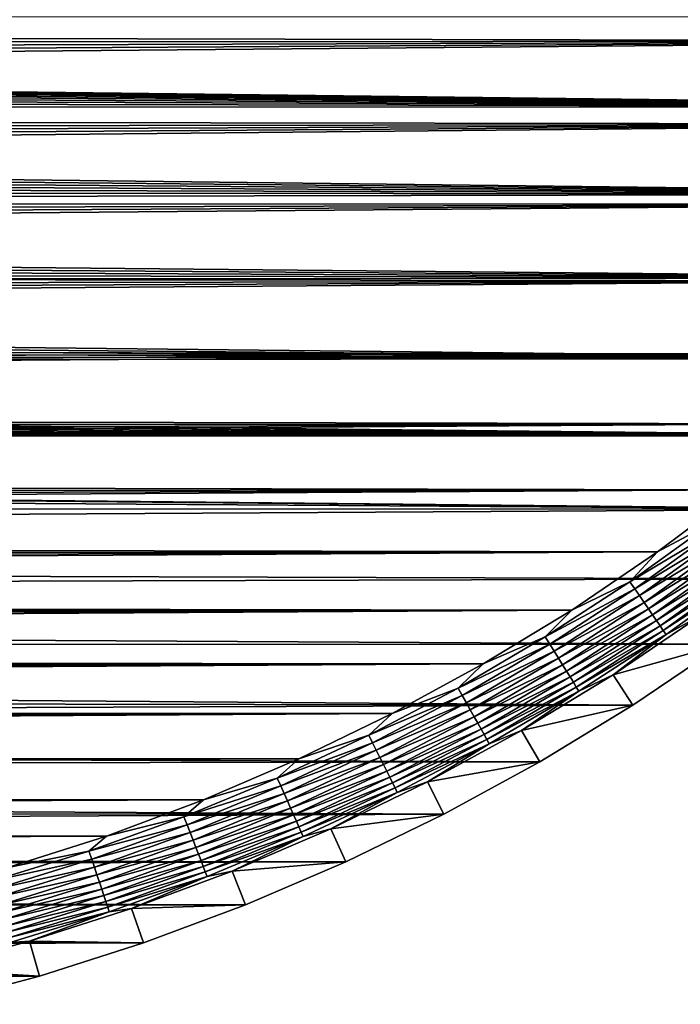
# Model space of a CAD drawing. Extents: x -255 to 255, y -598 to 598.
# Tile 23 of 201: x 158 to 196, y -594 to -537. Entities that reach past the tile are written whole.
import ezdxf

# ---------------------------------------------------------------- set-up
doc = ezdxf.new("R2010")
doc.units = 0
doc.header["$LTSCALE"] = 21.359881
for name, color, linetype in [('1', 7, 'CONTINUOUS'), ('19', 7, 'CONTINUOUS'), ('2', 7, 'CONTINUOUS'), ('50', 7, 'CONTINUOUS')]:
    doc.layers.add(name, color=color, linetype=linetype)

msp = doc.modelspace()

# ---------------------------------------------------------------- linework, layer by layer
at = {"layer": '1', "color": 7, "linetype": 'CONTINUOUS'}
for points in [[(233.823, -536.721), (230.264, -541.98), (-203.367, -536.781), (233.823, -536.721)], [(-203.367, -536.781), (230.264, -541.98), (-202.34, -537.048), (-203.367, -536.781)], [(-202.34, -537.048), (230.264, -541.98), (-201.339, -537.401), (-202.34, -537.048)], [(-201.339, -537.401), (230.264, -541.98), (-200.372, -537.838), (-201.339, -537.401)], [(-200.372, -537.838), (230.264, -541.98), (-199.446, -538.356), (-200.372, -537.838)], [(-199.446, -538.356), (230.264, -541.98), (-198.567, -538.95), (-199.446, -538.356)], [(-198.567, -538.95), (230.264, -541.98), (-197.742, -539.617), (-198.567, -538.95)], [(-197.742, -539.617), (230.264, -541.98), (-196.976, -540.351), (-197.742, -539.617)], [(-196.976, -540.351), (230.264, -541.98), (-196.275, -541.147), (-196.976, -540.351)], [(-196.275, -541.147), (230.264, -541.98), (-195.644, -542), (-196.275, -541.147)], [(230.264, -541.98), (226.459, -547.062), (-195.644, -542), (230.264, -541.98)], [(-195.644, -542), (226.459, -547.062), (-195.087, -542.904), (-195.644, -542)], [(-195.087, -542.904), (226.459, -547.062), (-194.61, -543.851), (-195.087, -542.904)], [(-194.61, -543.851), (226.459, -547.062), (-194.214, -544.836), (-194.61, -543.851)], [(-194.214, -544.836), (226.459, -547.062), (-193.903, -545.85), (-194.214, -544.836)], [(-193.903, -545.85), (226.459, -547.062), (-193.68, -546.887), (-193.903, -545.85)], [(-193.68, -546.887), (226.459, -547.062), (-193.545, -547.94), (-193.68, -546.887)], [(226.459, -547.062), (222.417, -551.958), (-193.545, -547.94), (226.459, -547.062)], [(-193.545, -547.94), (222.417, -551.958), (-193.5, -549), (-193.545, -547.94)], [(-193.5, -549), (222.417, -551.958), (-193.545, -550.06), (-193.5, -549)], [(-193.545, -550.06), (222.417, -551.958), (-193.68, -551.113), (-193.545, -550.06)], [(-193.68, -551.113), (222.417, -551.958), (-193.903, -552.15), (-193.68, -551.113)], [(222.417, -551.958), (218.146, -556.657), (-193.903, -552.15), (222.417, -551.958)], [(-193.903, -552.15), (218.146, -556.657), (-194.214, -553.164), (-193.903, -552.15)], [(-194.214, -553.164), (218.146, -556.657), (-194.61, -554.149), (-194.214, -553.164)], [(-194.61, -554.149), (218.146, -556.657), (-195.087, -555.096), (-194.61, -554.149)], [(-195.087, -555.096), (218.146, -556.657), (-195.644, -556), (-195.087, -555.096)], [(-195.644, -556), (218.146, -556.657), (-196.275, -556.853), (-195.644, -556)], [(-196.275, -556.853), (213.657, -561.146), (-196.976, -557.649), (-196.275, -556.853)], [(218.146, -556.657), (213.657, -561.146), (-196.275, -556.853), (218.146, -556.657)], [(-196.976, -557.649), (213.657, -561.146), (-197.742, -558.383), (-196.976, -557.649)], [(-197.742, -558.383), (213.657, -561.146), (-198.567, -559.05), (-197.742, -558.383)], [(-198.567, -559.05), (213.657, -561.146), (-199.446, -559.644), (-198.567, -559.05)], [(-199.446, -559.644), (213.657, -561.146), (-200.372, -560.162), (-199.446, -559.644)], [(-201.339, -560.599), (213.657, -561.146), (-202.34, -560.952), (-201.339, -560.599)], [(-200.372, -560.162), (213.657, -561.146), (-201.339, -560.599), (-200.372, -560.162)], [(-202.34, -560.952), (213.657, -561.146), (-203.367, -561.219), (-202.34, -560.952)], [(213.657, -561.146), (208.958, -565.417), (-203.367, -561.219), (213.657, -561.146)], [(208.958, -565.417), (-253.128, -562.373), (-206.531, -561.489), (208.958, -565.417)], [(-205.469, -561.489), (208.958, -565.417), (-206.531, -561.489), (-205.469, -561.489)], [(-204.412, -561.399), (208.958, -565.417), (-205.469, -561.489), (-204.412, -561.399)], [(-203.367, -561.219), (208.958, -565.417), (-204.412, -561.399), (-203.367, -561.219)], [(-252.212, -565.252), (-253.128, -562.373), (208.958, -565.417), (-252.212, -565.252)], [(-251.12, -568.069), (-252.212, -565.252), (208.958, -565.417), (-251.12, -568.069)], [(204.062, -569.459), (-251.12, -568.069), (208.958, -565.417), (204.062, -569.459)], [(-249.858, -570.813), (-251.12, -568.069), (204.062, -569.459), (-249.858, -570.813)], [(198.98, -573.264), (-249.858, -570.813), (204.062, -569.459), (198.98, -573.264)], [(-248.429, -573.475), (-249.858, -570.813), (198.98, -573.264), (-248.429, -573.475)], [(193.721, -576.823), (-248.429, -573.475), (198.98, -573.264), (193.721, -576.823)], [(-246.838, -576.043), (-248.429, -573.475), (193.721, -576.823), (-246.838, -576.043)], [(-245.093, -578.509), (-246.838, -576.043), (193.721, -576.823), (-245.093, -578.509)], [(188.3, -580.128), (-245.093, -578.509), (193.721, -576.823), (188.3, -580.128)], [(-243.199, -580.863), (-245.093, -578.509), (188.3, -580.128), (-243.199, -580.863)], [(182.727, -583.171), (-243.199, -580.863), (188.3, -580.128), (182.727, -583.171)], [(-241.164, -583.095), (-243.199, -580.863), (182.727, -583.171), (-241.164, -583.095)], [(-238.995, -585.198), (-241.164, -583.095), (182.727, -583.171), (-238.995, -585.198)], [(177.016, -585.945), (-238.995, -585.198), (182.727, -583.171), (177.016, -585.945)], [(-236.701, -587.164), (-238.995, -585.198), (177.016, -585.945), (-236.701, -587.164)], [(171.18, -588.444), (-236.701, -587.164), (177.016, -585.945), (171.18, -588.444)], [(-234.29, -588.984), (-236.701, -587.164), (171.18, -588.444), (-234.29, -588.984)], [(165.231, -590.663), (-234.29, -588.984), (171.18, -588.444), (165.231, -590.663)], [(-231.771, -590.653), (-234.29, -588.984), (165.231, -590.663), (-231.771, -590.653)], [(-229.155, -592.164), (-231.771, -590.653), (165.231, -590.663), (-229.155, -592.164)], [(159.183, -592.596), (-229.155, -592.164), (165.231, -590.663), (159.183, -592.596)], [(-226.451, -593.51), (-229.155, -592.164), (159.183, -592.596), (-226.451, -593.51)], [(153.05, -594.24), (-226.451, -593.51), (159.183, -592.596), (153.05, -594.24)]]:
    msp.add_3dface(points, dxfattribs=at)
at = {"layer": '19', "color": 7, "linetype": 'CONTINUOUS'}
for points in [[(192.581, -575.049, 4.231), (198.98, -573.264), (197.756, -571.546, 4.231), (192.581, -575.049, 4.231)], [(193.721, -576.823), (198.98, -573.264), (192.581, -575.049, 4.231), (193.721, -576.823)], [(187.245, -578.301, 4.231), (193.721, -576.823), (192.581, -575.049, 4.231), (187.245, -578.301, 4.231)], [(188.3, -580.128), (193.721, -576.823), (187.245, -578.301, 4.231), (188.3, -580.128)], [(181.761, -581.296, 4.231), (188.3, -580.128), (187.245, -578.301, 4.231), (181.761, -581.296, 4.231)], [(182.727, -583.171), (188.3, -580.128), (181.761, -581.296, 4.231), (182.727, -583.171)], [(176.14, -584.026, 4.231), (182.727, -583.171), (181.761, -581.296, 4.231), (176.14, -584.026, 4.231)], [(177.016, -585.945), (182.727, -583.171), (176.14, -584.026, 4.231), (177.016, -585.945)], [(170.396, -586.486, 4.231), (177.016, -585.945), (176.14, -584.026, 4.231), (170.396, -586.486, 4.231)], [(171.18, -588.444), (177.016, -585.945), (170.396, -586.486, 4.231), (171.18, -588.444)], [(164.541, -588.67, 4.231), (171.18, -588.444), (170.396, -586.486, 4.231), (164.541, -588.67, 4.231)], [(158.589, -590.572, 4.231), (165.231, -590.663), (164.541, -588.67, 4.231), (158.589, -590.572, 4.231)], [(165.231, -590.663), (171.18, -588.444), (164.541, -588.67, 4.231), (165.231, -590.663)], [(152.553, -592.19, 4.231), (159.183, -592.596), (158.589, -590.572, 4.231), (152.553, -592.19, 4.231)], [(159.183, -592.596), (165.231, -590.663), (158.589, -590.572, 4.231), (159.183, -592.596)], [(153.05, -594.24), (159.183, -592.596), (152.553, -592.19, 4.231), (153.05, -594.24)]]:
    msp.add_3dface(points, dxfattribs=at)
at = {"layer": '2', "color": 7, "linetype": 'CONTINUOUS'}
for points in [[(224.901, -538.16, 7), (228.284, -533.162, 7), (-246.73, -537.102, 7), (224.901, -538.16, 7)], [(-246.73, -537.102, 7), (228.284, -533.162, 7), (-246.337, -535.827, 7), (-246.73, -537.102, 7)], [(-247.082, -538.389, 7), (224.901, -538.16, 7), (-246.73, -537.102, 7), (-247.082, -538.389, 7)], [(221.284, -542.992, 7), (224.901, -538.16, 7), (-247.893, -542.307, 7), (221.284, -542.992, 7)], [(-247.893, -542.307, 7), (224.901, -538.16, 7), (-247.664, -540.993, 7), (-247.893, -542.307, 7)], [(-247.664, -540.993, 7), (224.901, -538.16, 7), (-247.393, -539.686, 7), (-247.664, -540.993, 7)], [(-247.393, -539.686, 7), (224.901, -538.16, 7), (-247.082, -538.389, 7), (-247.393, -539.686, 7)], [(-248.081, -543.628, 7), (221.284, -542.992, 7), (-247.893, -542.307, 7), (-248.081, -543.628, 7)], [(217.441, -547.647, 7), (221.284, -542.992, 7), (-248.395, -547.616, 7), (217.441, -547.647, 7)], [(-248.395, -547.616, 7), (221.284, -542.992, 7), (-248.332, -546.284, 7), (-248.395, -547.616, 7)], [(-248.332, -546.284, 7), (221.284, -542.992, 7), (-248.227, -544.954, 7), (-248.332, -546.284, 7)], [(-248.227, -544.954, 7), (221.284, -542.992, 7), (-248.081, -543.628, 7), (-248.227, -544.954, 7)], [(-248.416, -548.95, 7), (217.441, -547.647, 7), (-248.395, -547.616, 7), (-248.416, -548.95, 7)], [(-248.395, -550.284, 7), (217.441, -547.647, 7), (-248.416, -548.95, 7), (-248.395, -550.284, 7)], [(-248.332, -551.616, 7), (217.441, -547.647, 7), (-248.395, -550.284, 7), (-248.332, -551.616, 7)], [(213.381, -552.113, 7), (217.441, -547.647, 7), (-248.332, -551.616, 7), (213.381, -552.113, 7)], [(-248.227, -552.946, 7), (213.381, -552.113, 7), (-248.332, -551.616, 7), (-248.227, -552.946, 7)], [(-248.081, -554.272, 7), (213.381, -552.113, 7), (-248.227, -552.946, 7), (-248.081, -554.272, 7)], [(-247.893, -555.593, 7), (213.381, -552.113, 7), (-248.081, -554.272, 7), (-247.893, -555.593, 7)], [(209.113, -556.381, 7), (213.381, -552.113, 7), (-247.893, -555.593, 7), (209.113, -556.381, 7)], [(-247.664, -556.907, 7), (209.113, -556.381, 7), (-247.893, -555.593, 7), (-247.664, -556.907, 7)], [(-247.393, -558.214, 7), (209.113, -556.381, 7), (-247.664, -556.907, 7), (-247.393, -558.214, 7)], [(-247.082, -559.511, 7), (209.113, -556.381, 7), (-247.393, -558.214, 7), (-247.082, -559.511, 7)], [(204.647, -560.441, 7), (209.113, -556.381, 7), (-247.082, -559.511, 7), (204.647, -560.441, 7)], [(-246.73, -560.798, 7), (204.647, -560.441, 7), (-247.082, -559.511, 7), (-246.73, -560.798, 7)], [(-246.337, -562.073, 7), (204.647, -560.441, 7), (-246.73, -560.798, 7), (-246.337, -562.073, 7)], [(-245.905, -563.335, 7), (204.647, -560.441, 7), (-246.337, -562.073, 7), (-245.905, -563.335, 7)], [(199.992, -564.284, 7), (204.647, -560.441, 7), (-245.905, -563.335, 7), (199.992, -564.284, 7)], [(-245.434, -564.583, 7), (199.992, -564.284, 7), (-245.905, -563.335, 7), (-245.434, -564.583, 7)], [(-244.923, -565.815, 7), (199.992, -564.284, 7), (-245.434, -564.583, 7), (-244.923, -565.815, 7)], [(-244.374, -567.031, 7), (199.992, -564.284, 7), (-244.923, -565.815, 7), (-244.374, -567.031, 7)], [(195.16, -567.901, 7), (199.992, -564.284, 7), (-244.374, -567.031, 7), (195.16, -567.901, 7)], [(-243.787, -568.229, 7), (195.16, -567.901, 7), (-244.374, -567.031, 7), (-243.787, -568.229, 7)], [(-243.163, -569.408, 7), (195.16, -567.901, 7), (-243.787, -568.229, 7), (-243.163, -569.408, 7)], [(-242.502, -570.567, 7), (195.16, -567.901, 7), (-243.163, -569.408, 7), (-242.502, -570.567, 7)], [(190.162, -571.284, 7), (195.16, -567.901, 7), (-242.502, -570.567, 7), (190.162, -571.284, 7)], [(-241.805, -571.704, 7), (190.162, -571.284, 7), (-242.502, -570.567, 7), (-241.805, -571.704, 7)], [(-241.073, -572.819, 7), (190.162, -571.284, 7), (-241.805, -571.704, 7), (-241.073, -572.819, 7)], [(-240.306, -573.911, 7), (190.162, -571.284, 7), (-241.073, -572.819, 7), (-240.306, -573.911, 7)], [(185.008, -574.426, 7), (190.162, -571.284, 7), (-240.306, -573.911, 7), (185.008, -574.426, 7)], [(-239.505, -574.978, 7), (185.008, -574.426, 7), (-240.306, -573.911, 7), (-239.505, -574.978, 7)], [(-238.67, -576.019, 7), (185.008, -574.426, 7), (-239.505, -574.978, 7), (-238.67, -576.019, 7)], [(-237.804, -577.033, 7), (185.008, -574.426, 7), (-238.67, -576.019, 7), (-237.804, -577.033, 7)], [(179.71, -577.318, 7), (185.008, -574.426, 7), (-237.804, -577.033, 7), (179.71, -577.318, 7)], [(-236.906, -578.02, 7), (179.71, -577.318, 7), (-237.804, -577.033, 7), (-236.906, -578.02, 7)], [(-235.978, -578.978, 7), (179.71, -577.318, 7), (-236.906, -578.02, 7), (-235.978, -578.978, 7)], [(-235.02, -579.906, 7), (179.71, -577.318, 7), (-235.978, -578.978, 7), (-235.02, -579.906, 7)], [(174.281, -579.956, 7), (179.71, -577.318, 7), (-235.02, -579.906, 7), (174.281, -579.956, 7)], [(-234.033, -580.804, 7), (174.281, -579.956, 7), (-235.02, -579.906, 7), (-234.033, -580.804, 7)], [(-233.019, -581.671, 7), (174.281, -579.956, 7), (-234.033, -580.804, 7), (-233.019, -581.671, 7)], [(168.733, -582.332, 7), (174.281, -579.956, 7), (-233.019, -581.671, 7), (168.733, -582.332, 7)], [(-231.978, -582.505, 7), (168.733, -582.332, 7), (-233.019, -581.671, 7), (-231.978, -582.505, 7)], [(-230.911, -583.306, 7), (168.733, -582.332, 7), (-231.978, -582.505, 7), (-230.911, -583.306, 7)], [(-229.819, -584.073, 7), (168.733, -582.332, 7), (-230.911, -583.306, 7), (-229.819, -584.073, 7)], [(163.077, -584.441, 7), (168.733, -582.332, 7), (-229.819, -584.073, 7), (163.077, -584.441, 7)], [(-228.704, -584.805, 7), (163.077, -584.441, 7), (-229.819, -584.073, 7), (-228.704, -584.805, 7)], [(-227.567, -585.502, 7), (163.077, -584.441, 7), (-228.704, -584.805, 7), (-227.567, -585.502, 7)], [(-226.408, -586.163, 7), (163.077, -584.441, 7), (-227.567, -585.502, 7), (-226.408, -586.163, 7)], [(157.328, -586.279, 7), (163.077, -584.441, 7), (-226.408, -586.163, 7), (157.328, -586.279, 7)]]:
    msp.add_3dface(points, dxfattribs=at)
at = {"layer": '50', "color": 7, "linetype": 'CONTINUOUS'}
for points in [[(199.992, -564.284, 7), (195.16, -567.901, 7), (198.324, -566.199, 6.975), (199.992, -564.284, 7)], [(198.324, -566.199, 6.975), (195.16, -567.901, 7), (193.55, -569.634, 6.975), (198.324, -566.199, 6.975)], [(198.324, -566.199, 6.975), (193.55, -569.634, 6.975), (198.624, -566.597, 6.9), (198.324, -566.199, 6.975)], [(198.624, -566.597, 6.9), (193.55, -569.634, 6.975), (193.832, -570.045, 6.9), (198.624, -566.597, 6.9)], [(198.624, -566.597, 6.9), (193.832, -570.045, 6.9), (198.919, -566.986, 6.774), (198.624, -566.597, 6.9)], [(198.919, -566.986, 6.774), (193.832, -570.045, 6.9), (194.107, -570.448, 6.774), (198.919, -566.986, 6.774)], [(198.919, -566.986, 6.774), (194.107, -570.448, 6.774), (199.204, -567.364, 6.601), (198.919, -566.986, 6.774)], [(199.204, -567.364, 6.601), (194.107, -570.448, 6.774), (194.375, -570.838, 6.601), (199.204, -567.364, 6.601)], [(199.204, -567.364, 6.601), (194.375, -570.838, 6.601), (199.477, -567.726, 6.38), (199.204, -567.364, 6.601)], [(195.16, -567.901, 7), (190.162, -571.284, 7), (193.55, -569.634, 6.975), (195.16, -567.901, 7)], [(199.477, -567.726, 6.38), (194.375, -570.838, 6.601), (194.631, -571.212, 6.38), (199.477, -567.726, 6.38)], [(199.477, -567.726, 6.38), (194.631, -571.212, 6.38), (199.735, -568.068, 6.115), (199.477, -567.726, 6.38)], [(199.735, -568.068, 6.115), (194.631, -571.212, 6.38), (194.873, -571.566, 6.115), (199.735, -568.068, 6.115)], [(199.735, -568.068, 6.115), (194.873, -571.566, 6.115), (199.976, -568.387, 5.808), (199.735, -568.068, 6.115)], [(199.976, -568.387, 5.808), (194.873, -571.566, 6.115), (195.099, -571.896, 5.808), (199.976, -568.387, 5.808)], [(199.976, -568.387, 5.808), (195.099, -571.896, 5.808), (200.197, -568.68, 5.463), (199.976, -568.387, 5.808)], [(200.197, -568.68, 5.463), (195.099, -571.896, 5.808), (195.307, -572.199, 5.463), (200.197, -568.68, 5.463)], [(200.197, -568.68, 5.463), (195.307, -572.199, 5.463), (200.396, -568.943, 5.082), (200.197, -568.68, 5.463)], [(200.396, -568.943, 5.082), (195.307, -572.199, 5.463), (195.493, -572.471, 5.082), (200.396, -568.943, 5.082)], [(200.396, -568.943, 5.082), (195.493, -572.471, 5.082), (200.571, -569.175, 4.67), (200.396, -568.943, 5.082)], [(200.571, -569.175, 4.67), (195.493, -572.471, 5.082), (195.657, -572.71, 4.67), (200.571, -569.175, 4.67)], [(197.756, -571.546, 4.231), (200.571, -569.175, 4.67), (195.657, -572.71, 4.67), (197.756, -571.546, 4.231)], [(193.55, -569.634, 6.975), (190.162, -571.284, 7), (188.622, -572.845, 6.975), (193.55, -569.634, 6.975)], [(193.55, -569.634, 6.975), (188.622, -572.845, 6.975), (193.832, -570.045, 6.9), (193.55, -569.634, 6.975)], [(193.832, -570.045, 6.9), (188.622, -572.845, 6.975), (188.885, -573.268, 6.9), (193.832, -570.045, 6.9)], [(193.832, -570.045, 6.9), (188.885, -573.268, 6.9), (194.107, -570.448, 6.774), (193.832, -570.045, 6.9)], [(194.107, -570.448, 6.774), (188.885, -573.268, 6.9), (189.142, -573.684, 6.774), (194.107, -570.448, 6.774)], [(194.107, -570.448, 6.774), (189.142, -573.684, 6.774), (194.375, -570.838, 6.601), (194.107, -570.448, 6.774)], [(194.375, -570.838, 6.601), (189.142, -573.684, 6.774), (189.391, -574.086, 6.601), (194.375, -570.838, 6.601)], [(194.375, -570.838, 6.601), (189.391, -574.086, 6.601), (194.631, -571.212, 6.38), (194.375, -570.838, 6.601)], [(190.162, -571.284, 7), (185.008, -574.426, 7), (188.622, -572.845, 6.975), (190.162, -571.284, 7)], [(194.631, -571.212, 6.38), (189.391, -574.086, 6.601), (189.629, -574.471, 6.38), (194.631, -571.212, 6.38)], [(194.631, -571.212, 6.38), (189.629, -574.471, 6.38), (194.873, -571.566, 6.115), (194.631, -571.212, 6.38)], [(194.873, -571.566, 6.115), (189.629, -574.471, 6.38), (189.855, -574.836, 6.115), (194.873, -571.566, 6.115)], [(194.873, -571.566, 6.115), (189.855, -574.836, 6.115), (195.099, -571.896, 5.808), (194.873, -571.566, 6.115)], [(195.099, -571.896, 5.808), (189.855, -574.836, 6.115), (190.066, -575.176, 5.808), (195.099, -571.896, 5.808)], [(195.099, -571.896, 5.808), (190.066, -575.176, 5.808), (195.307, -572.199, 5.463), (195.099, -571.896, 5.808)], [(192.581, -575.049, 4.231), (197.756, -571.546, 4.231), (195.657, -572.71, 4.67), (192.581, -575.049, 4.231)], [(195.307, -572.199, 5.463), (190.066, -575.176, 5.808), (190.259, -575.488, 5.463), (195.307, -572.199, 5.463)], [(195.307, -572.199, 5.463), (190.259, -575.488, 5.463), (195.493, -572.471, 5.082), (195.307, -572.199, 5.463)], [(195.493, -572.471, 5.082), (190.259, -575.488, 5.463), (190.433, -575.769, 5.082), (195.493, -572.471, 5.082)], [(195.493, -572.471, 5.082), (190.433, -575.769, 5.082), (195.657, -572.71, 4.67), (195.493, -572.471, 5.082)], [(188.622, -572.845, 6.975), (185.008, -574.426, 7), (183.552, -575.825, 6.975), (188.622, -572.845, 6.975)], [(188.622, -572.845, 6.975), (183.552, -575.825, 6.975), (188.885, -573.268, 6.9), (188.622, -572.845, 6.975)], [(195.657, -572.71, 4.67), (190.433, -575.769, 5.082), (190.585, -576.015, 4.67), (195.657, -572.71, 4.67)], [(192.581, -575.049, 4.231), (195.657, -572.71, 4.67), (190.585, -576.015, 4.67), (192.581, -575.049, 4.231)], [(188.885, -573.268, 6.9), (183.552, -575.825, 6.975), (183.794, -576.26, 6.9), (188.885, -573.268, 6.9)], [(188.885, -573.268, 6.9), (183.794, -576.26, 6.9), (189.142, -573.684, 6.774), (188.885, -573.268, 6.9)], [(189.142, -573.684, 6.774), (183.794, -576.26, 6.9), (184.032, -576.687, 6.774), (189.142, -573.684, 6.774)], [(189.142, -573.684, 6.774), (184.032, -576.687, 6.774), (189.391, -574.086, 6.601), (189.142, -573.684, 6.774)], [(189.391, -574.086, 6.601), (184.032, -576.687, 6.774), (184.262, -577.1, 6.601), (189.391, -574.086, 6.601)], [(189.391, -574.086, 6.601), (184.262, -577.1, 6.601), (189.629, -574.471, 6.38), (189.391, -574.086, 6.601)], [(185.008, -574.426, 7), (179.71, -577.318, 7), (183.552, -575.825, 6.975), (185.008, -574.426, 7)], [(189.629, -574.471, 6.38), (184.262, -577.1, 6.601), (184.483, -577.496, 6.38), (189.629, -574.471, 6.38)], [(189.629, -574.471, 6.38), (184.483, -577.496, 6.38), (189.855, -574.836, 6.115), (189.629, -574.471, 6.38)], [(189.855, -574.836, 6.115), (184.483, -577.496, 6.38), (184.691, -577.87, 6.115), (189.855, -574.836, 6.115)], [(189.855, -574.836, 6.115), (184.691, -577.87, 6.115), (190.066, -575.176, 5.808), (189.855, -574.836, 6.115)], [(190.066, -575.176, 5.808), (184.691, -577.87, 6.115), (184.886, -578.22, 5.808), (190.066, -575.176, 5.808)], [(190.066, -575.176, 5.808), (184.886, -578.22, 5.808), (190.259, -575.488, 5.463), (190.066, -575.176, 5.808)], [(190.259, -575.488, 5.463), (184.886, -578.22, 5.808), (185.064, -578.54, 5.463), (190.259, -575.488, 5.463)], [(190.259, -575.488, 5.463), (185.064, -578.54, 5.463), (190.433, -575.769, 5.082), (190.259, -575.488, 5.463)], [(187.245, -578.301, 4.231), (192.581, -575.049, 4.231), (190.585, -576.015, 4.67), (187.245, -578.301, 4.231)], [(183.552, -575.825, 6.975), (179.71, -577.318, 7), (178.349, -578.567, 6.975), (183.552, -575.825, 6.975)], [(183.552, -575.825, 6.975), (178.349, -578.567, 6.975), (183.794, -576.26, 6.9), (183.552, -575.825, 6.975)], [(190.433, -575.769, 5.082), (185.064, -578.54, 5.463), (185.225, -578.829, 5.082), (190.433, -575.769, 5.082)], [(190.433, -575.769, 5.082), (185.225, -578.829, 5.082), (190.585, -576.015, 4.67), (190.433, -575.769, 5.082)], [(190.585, -576.015, 4.67), (185.225, -578.829, 5.082), (185.366, -579.082, 4.67), (190.585, -576.015, 4.67)], [(187.245, -578.301, 4.231), (190.585, -576.015, 4.67), (185.366, -579.082, 4.67), (187.245, -578.301, 4.231)], [(183.794, -576.26, 6.9), (178.349, -578.567, 6.975), (178.571, -579.013, 6.9), (183.794, -576.26, 6.9)], [(183.794, -576.26, 6.9), (178.571, -579.013, 6.9), (184.032, -576.687, 6.774), (183.794, -576.26, 6.9)], [(184.032, -576.687, 6.774), (178.571, -579.013, 6.9), (178.789, -579.45, 6.774), (184.032, -576.687, 6.774)], [(184.032, -576.687, 6.774), (178.789, -579.45, 6.774), (184.262, -577.1, 6.601), (184.032, -576.687, 6.774)], [(184.262, -577.1, 6.601), (178.789, -579.45, 6.774), (179, -579.874, 6.601), (184.262, -577.1, 6.601)], [(184.262, -577.1, 6.601), (179, -579.874, 6.601), (184.483, -577.496, 6.38), (184.262, -577.1, 6.601)], [(179.71, -577.318, 7), (174.281, -579.956, 7), (178.349, -578.567, 6.975), (179.71, -577.318, 7)], [(184.483, -577.496, 6.38), (179, -579.874, 6.601), (179.202, -580.28, 6.38), (184.483, -577.496, 6.38)], [(184.483, -577.496, 6.38), (179.202, -580.28, 6.38), (184.691, -577.87, 6.115), (184.483, -577.496, 6.38)], [(184.691, -577.87, 6.115), (179.202, -580.28, 6.38), (179.393, -580.663, 6.115), (184.691, -577.87, 6.115)], [(184.691, -577.87, 6.115), (179.393, -580.663, 6.115), (184.886, -578.22, 5.808), (184.691, -577.87, 6.115)], [(184.886, -578.22, 5.808), (179.393, -580.663, 6.115), (179.571, -581.021, 5.808), (184.886, -578.22, 5.808)], [(184.886, -578.22, 5.808), (179.571, -581.021, 5.808), (185.064, -578.54, 5.463), (184.886, -578.22, 5.808)], [(181.761, -581.296, 4.231), (187.245, -578.301, 4.231), (185.366, -579.082, 4.67), (181.761, -581.296, 4.231)], [(178.349, -578.567, 6.975), (174.281, -579.956, 7), (173.025, -581.066, 6.975), (178.349, -578.567, 6.975)], [(178.349, -578.567, 6.975), (173.025, -581.066, 6.975), (178.571, -579.013, 6.9), (178.349, -578.567, 6.975)], [(185.064, -578.54, 5.463), (179.571, -581.021, 5.808), (179.734, -581.35, 5.463), (185.064, -578.54, 5.463)], [(185.064, -578.54, 5.463), (179.734, -581.35, 5.463), (185.225, -578.829, 5.082), (185.064, -578.54, 5.463)], [(185.225, -578.829, 5.082), (179.734, -581.35, 5.463), (179.882, -581.645, 5.082), (185.225, -578.829, 5.082)], [(185.225, -578.829, 5.082), (179.882, -581.645, 5.082), (185.366, -579.082, 4.67), (185.225, -578.829, 5.082)], [(178.571, -579.013, 6.9), (173.025, -581.066, 6.975), (173.226, -581.522, 6.9), (178.571, -579.013, 6.9)], [(178.571, -579.013, 6.9), (173.226, -581.522, 6.9), (178.789, -579.45, 6.774), (178.571, -579.013, 6.9)], [(178.789, -579.45, 6.774), (173.226, -581.522, 6.9), (173.423, -581.969, 6.774), (178.789, -579.45, 6.774)], [(178.789, -579.45, 6.774), (173.423, -581.969, 6.774), (179, -579.874, 6.601), (178.789, -579.45, 6.774)], [(185.366, -579.082, 4.67), (179.882, -581.645, 5.082), (180.011, -581.905, 4.67), (185.366, -579.082, 4.67)], [(181.761, -581.296, 4.231), (185.366, -579.082, 4.67), (180.011, -581.905, 4.67), (181.761, -581.296, 4.231)], [(174.281, -579.956, 7), (168.733, -582.332, 7), (173.025, -581.066, 6.975), (174.281, -579.956, 7)], [(179, -579.874, 6.601), (173.423, -581.969, 6.774), (173.615, -582.402, 6.601), (179, -579.874, 6.601)], [(179, -579.874, 6.601), (173.615, -582.402, 6.601), (179.202, -580.28, 6.38), (179, -579.874, 6.601)], [(179.202, -580.28, 6.38), (173.615, -582.402, 6.601), (173.798, -582.816, 6.38), (179.202, -580.28, 6.38)], [(179.202, -580.28, 6.38), (173.798, -582.816, 6.38), (179.393, -580.663, 6.115), (179.202, -580.28, 6.38)], [(179.393, -580.663, 6.115), (173.798, -582.816, 6.38), (173.971, -583.209, 6.115), (179.393, -580.663, 6.115)], [(179.393, -580.663, 6.115), (173.971, -583.209, 6.115), (179.571, -581.021, 5.808), (179.393, -580.663, 6.115)], [(173.025, -581.066, 6.975), (168.733, -582.332, 7), (167.591, -583.317, 6.975), (173.025, -581.066, 6.975)], [(173.025, -581.066, 6.975), (167.591, -583.317, 6.975), (173.226, -581.522, 6.9), (173.025, -581.066, 6.975)], [(179.571, -581.021, 5.808), (173.971, -583.209, 6.115), (174.132, -583.574, 5.808), (179.571, -581.021, 5.808)], [(179.571, -581.021, 5.808), (174.132, -583.574, 5.808), (179.734, -581.35, 5.463), (179.571, -581.021, 5.808)], [(173.226, -581.522, 6.9), (167.591, -583.317, 6.975), (167.771, -583.782, 6.9), (173.226, -581.522, 6.9)], [(173.226, -581.522, 6.9), (167.771, -583.782, 6.9), (173.423, -581.969, 6.774), (173.226, -581.522, 6.9)], [(179.734, -581.35, 5.463), (174.132, -583.574, 5.808), (174.281, -583.91, 5.463), (179.734, -581.35, 5.463)], [(179.734, -581.35, 5.463), (174.281, -583.91, 5.463), (179.882, -581.645, 5.082), (179.734, -581.35, 5.463)], [(179.882, -581.645, 5.082), (174.281, -583.91, 5.463), (174.414, -584.212, 5.082), (179.882, -581.645, 5.082)], [(179.882, -581.645, 5.082), (174.414, -584.212, 5.082), (180.011, -581.905, 4.67), (179.882, -581.645, 5.082)], [(176.14, -584.026, 4.231), (181.761, -581.296, 4.231), (180.011, -581.905, 4.67), (176.14, -584.026, 4.231)], [(168.733, -582.332, 7), (163.077, -584.441, 7), (167.591, -583.317, 6.975), (168.733, -582.332, 7)], [(173.423, -581.969, 6.774), (167.771, -583.782, 6.9), (167.948, -584.237, 6.774), (173.423, -581.969, 6.774)], [(173.423, -581.969, 6.774), (167.948, -584.237, 6.774), (173.615, -582.402, 6.601), (173.423, -581.969, 6.774)], [(173.615, -582.402, 6.601), (167.948, -584.237, 6.774), (168.119, -584.678, 6.601), (173.615, -582.402, 6.601)], [(173.615, -582.402, 6.601), (168.119, -584.678, 6.601), (173.798, -582.816, 6.38), (173.615, -582.402, 6.601)], [(180.011, -581.905, 4.67), (174.414, -584.212, 5.082), (174.531, -584.478, 4.67), (180.011, -581.905, 4.67)], [(176.14, -584.026, 4.231), (180.011, -581.905, 4.67), (174.531, -584.478, 4.67), (176.14, -584.026, 4.231)], [(173.798, -582.816, 6.38), (168.119, -584.678, 6.601), (168.282, -585.101, 6.38), (173.798, -582.816, 6.38)], [(173.798, -582.816, 6.38), (168.282, -585.101, 6.38), (173.971, -583.209, 6.115), (173.798, -582.816, 6.38)], [(167.591, -583.317, 6.975), (163.077, -584.441, 7), (162.059, -585.314, 6.975), (167.591, -583.317, 6.975)], [(167.591, -583.317, 6.975), (162.059, -585.314, 6.975), (167.771, -583.782, 6.9), (167.591, -583.317, 6.975)], [(173.971, -583.209, 6.115), (168.282, -585.101, 6.38), (168.437, -585.501, 6.115), (173.971, -583.209, 6.115)], [(173.971, -583.209, 6.115), (168.437, -585.501, 6.115), (174.132, -583.574, 5.808), (173.971, -583.209, 6.115)], [(167.771, -583.782, 6.9), (162.059, -585.314, 6.975), (162.218, -585.787, 6.9), (167.771, -583.782, 6.9)], [(167.771, -583.782, 6.9), (162.218, -585.787, 6.9), (167.948, -584.237, 6.774), (167.771, -583.782, 6.9)], [(174.132, -583.574, 5.808), (168.437, -585.501, 6.115), (168.582, -585.874, 5.808), (174.132, -583.574, 5.808)], [(174.132, -583.574, 5.808), (168.582, -585.874, 5.808), (174.281, -583.91, 5.463), (174.132, -583.574, 5.808)], [(174.281, -583.91, 5.463), (168.582, -585.874, 5.808), (168.714, -586.216, 5.463), (174.281, -583.91, 5.463)], [(174.281, -583.91, 5.463), (168.714, -586.216, 5.463), (174.414, -584.212, 5.082), (174.281, -583.91, 5.463)], [(170.396, -586.486, 4.231), (176.14, -584.026, 4.231), (174.531, -584.478, 4.67), (170.396, -586.486, 4.231)], [(163.077, -584.441, 7), (157.328, -586.279, 7), (162.059, -585.314, 6.975), (163.077, -584.441, 7)], [(167.948, -584.237, 6.774), (162.218, -585.787, 6.9), (162.373, -586.25, 6.774), (167.948, -584.237, 6.774)], [(167.948, -584.237, 6.774), (162.373, -586.25, 6.774), (168.119, -584.678, 6.601), (167.948, -584.237, 6.774)], [(168.119, -584.678, 6.601), (162.373, -586.25, 6.774), (162.523, -586.698, 6.601), (168.119, -584.678, 6.601)], [(168.119, -584.678, 6.601), (162.523, -586.698, 6.601), (168.282, -585.101, 6.38), (168.119, -584.678, 6.601)], [(174.414, -584.212, 5.082), (168.714, -586.216, 5.463), (168.833, -586.524, 5.082), (174.414, -584.212, 5.082)], [(174.414, -584.212, 5.082), (168.833, -586.524, 5.082), (174.531, -584.478, 4.67), (174.414, -584.212, 5.082)], [(174.531, -584.478, 4.67), (168.833, -586.524, 5.082), (168.938, -586.794, 4.67), (174.531, -584.478, 4.67)], [(170.396, -586.486, 4.231), (174.531, -584.478, 4.67), (168.938, -586.794, 4.67), (170.396, -586.486, 4.231)], [(168.282, -585.101, 6.38), (162.523, -586.698, 6.601), (162.667, -587.128, 6.38), (168.282, -585.101, 6.38)], [(168.282, -585.101, 6.38), (162.667, -587.128, 6.38), (168.437, -585.501, 6.115), (168.282, -585.101, 6.38)], [(162.059, -585.314, 6.975), (157.328, -586.279, 7), (156.441, -587.054, 6.975), (162.059, -585.314, 6.975)], [(162.059, -585.314, 6.975), (156.441, -587.054, 6.975), (162.218, -585.787, 6.9), (162.059, -585.314, 6.975)], [(162.218, -585.787, 6.9), (156.441, -587.054, 6.975), (156.578, -587.533, 6.9), (162.218, -585.787, 6.9)], [(162.218, -585.787, 6.9), (156.578, -587.533, 6.9), (162.373, -586.25, 6.774), (162.218, -585.787, 6.9)], [(168.437, -585.501, 6.115), (162.667, -587.128, 6.38), (162.804, -587.535, 6.115), (168.437, -585.501, 6.115)], [(168.437, -585.501, 6.115), (162.804, -587.535, 6.115), (168.582, -585.874, 5.808), (168.437, -585.501, 6.115)], [(162.373, -586.25, 6.774), (156.578, -587.533, 6.9), (156.711, -588.003, 6.774), (162.373, -586.25, 6.774)], [(162.373, -586.25, 6.774), (156.711, -588.003, 6.774), (162.523, -586.698, 6.601), (162.373, -586.25, 6.774)], [(168.582, -585.874, 5.808), (162.804, -587.535, 6.115), (162.931, -587.914, 5.808), (168.582, -585.874, 5.808)], [(168.582, -585.874, 5.808), (162.931, -587.914, 5.808), (168.714, -586.216, 5.463), (168.582, -585.874, 5.808)], [(168.714, -586.216, 5.463), (162.931, -587.914, 5.808), (163.047, -588.262, 5.463), (168.714, -586.216, 5.463)], [(168.714, -586.216, 5.463), (163.047, -588.262, 5.463), (168.833, -586.524, 5.082), (168.714, -586.216, 5.463)], [(162.523, -586.698, 6.601), (156.711, -588.003, 6.774), (156.841, -588.458, 6.601), (162.523, -586.698, 6.601)], [(162.523, -586.698, 6.601), (156.841, -588.458, 6.601), (162.667, -587.128, 6.38), (162.523, -586.698, 6.601)], [(168.833, -586.524, 5.082), (163.047, -588.262, 5.463), (163.152, -588.575, 5.082), (168.833, -586.524, 5.082)], [(168.833, -586.524, 5.082), (163.152, -588.575, 5.082), (168.938, -586.794, 4.67), (168.833, -586.524, 5.082)], [(168.938, -586.794, 4.67), (163.152, -588.575, 5.082), (163.244, -588.85, 4.67), (168.938, -586.794, 4.67)], [(164.541, -588.67, 4.231), (168.938, -586.794, 4.67), (163.244, -588.85, 4.67), (164.541, -588.67, 4.231)], [(164.541, -588.67, 4.231), (170.396, -586.486, 4.231), (168.938, -586.794, 4.67), (164.541, -588.67, 4.231)], [(162.667, -587.128, 6.38), (156.841, -588.458, 6.601), (156.965, -588.894, 6.38), (162.667, -587.128, 6.38)], [(162.667, -587.128, 6.38), (156.965, -588.894, 6.38), (162.804, -587.535, 6.115), (162.667, -587.128, 6.38)], [(162.804, -587.535, 6.115), (156.965, -588.894, 6.38), (157.082, -589.306, 6.115), (162.804, -587.535, 6.115)], [(162.804, -587.535, 6.115), (157.082, -589.306, 6.115), (162.931, -587.914, 5.808), (162.804, -587.535, 6.115)], [(162.931, -587.914, 5.808), (157.082, -589.306, 6.115), (157.191, -589.691, 5.808), (162.931, -587.914, 5.808)], [(162.931, -587.914, 5.808), (157.191, -589.691, 5.808), (163.047, -588.262, 5.463), (162.931, -587.914, 5.808)], [(163.047, -588.262, 5.463), (157.191, -589.691, 5.808), (157.292, -590.044, 5.463), (163.047, -588.262, 5.463)], [(163.047, -588.262, 5.463), (157.292, -590.044, 5.463), (163.152, -588.575, 5.082), (163.047, -588.262, 5.463)], [(163.152, -588.575, 5.082), (157.292, -590.044, 5.463), (157.382, -590.362, 5.082), (163.152, -588.575, 5.082)], [(163.152, -588.575, 5.082), (157.382, -590.362, 5.082), (163.244, -588.85, 4.67), (163.152, -588.575, 5.082)], [(158.589, -590.572, 4.231), (164.541, -588.67, 4.231), (163.244, -588.85, 4.67), (158.589, -590.572, 4.231)], [(163.244, -588.85, 4.67), (157.382, -590.362, 5.082), (157.462, -590.641, 4.67), (163.244, -588.85, 4.67)], [(158.589, -590.572, 4.231), (163.244, -588.85, 4.67), (157.462, -590.641, 4.67), (158.589, -590.572, 4.231)], [(152.553, -592.19, 4.231), (158.589, -590.572, 4.231), (157.462, -590.641, 4.67), (152.553, -592.19, 4.231)]]:
    msp.add_3dface(points, dxfattribs=at)

doc.saveas('drawing.dxf')
